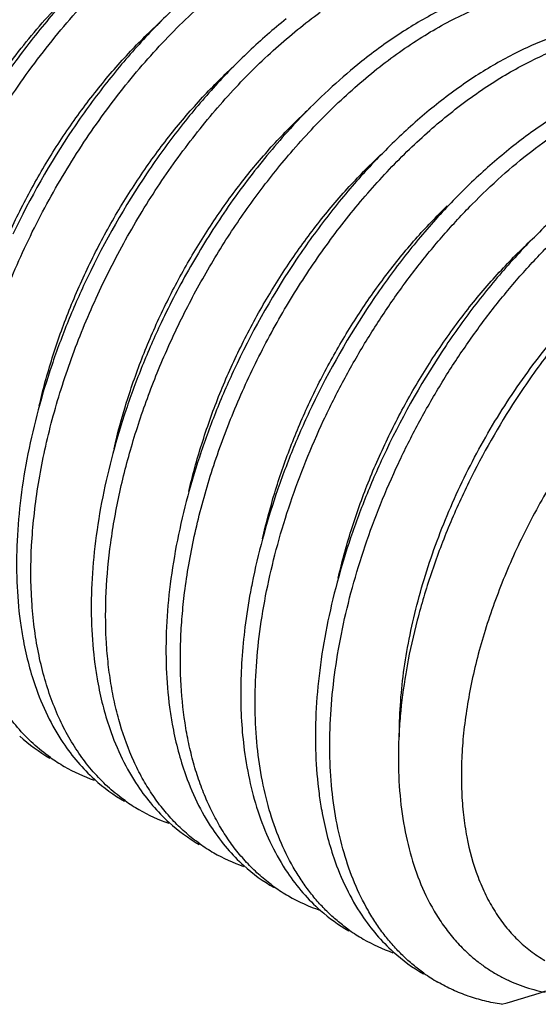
# Model space of a CAD drawing. Header units: inches. Extents: x 0 to 22, y 0 to 17.
# Tile 46 of 59: x 20.012 to 20.149, y 12.721 to 12.98. Entities that reach past the tile are written whole.
import ezdxf

# ---------------------------------------------------------------- set-up
doc = ezdxf.new("R2010")
doc.units = ezdxf.units.IN
doc.header["$LTSCALE"] = 1.21
doc.header["$MEASUREMENT"] = 0
doc.layers.get('0').update_dxf_attribs({"linetype": 'CONTINUOUS'})

msp = doc.modelspace()

# ---------------------------------------------------------------- linework, layer by layer
at = {"color": 7, "linetype": 'CONTINUOUS'}
for centre, radius, start, end in [((20.1828874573, 12.8535824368), 0.1397585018, 132.2678466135, 133.3189751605), ((20.2053950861, 12.8307189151), 0.2158349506, 146.0753293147, 154.4924309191), ((20.2250317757, 12.819380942), 0.2158353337, 146.0759962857, 154.4947647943), ((20.2643056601, 12.7967047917), 0.2158366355, 146.0779441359, 154.4759576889), ((20.2839307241, 12.785373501), 0.2158236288, 146.0732328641, 154.4540647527), ((20.3035801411, 12.7740282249), 0.215838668, 146.0834868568, 154.4927219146), ((20.3165163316, 12.7671760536), 0.2072666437, 146.9332292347, 153.8547572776), ((20.240891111, 12.7986657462), 0.170671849, 168.7422031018, 169.5211267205), ((20.2330016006, 12.8000949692), 0.1626539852, 169.51073444, 172.8166236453), ((20.266661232, 12.7825416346), 0.1549313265, 169.6740752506, 170.478999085), ((20.0436385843, 12.8263184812), 0.0465262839, 227.857255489, 239.9648833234), ((20.0471596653, 12.823728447), 0.0460439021, 234.5888720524, 239.9954687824), ((20.0472892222, 12.8239890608), 0.0463343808, 240.0178881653, 250.6967602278), ((20.063274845, 12.8149805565), 0.0465261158, 227.8586810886, 239.9648983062), ((20.0667960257, 12.8123906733), 0.0460439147, 234.5888265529, 239.9954705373), ((20.0669256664, 12.8126514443), 0.0463345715, 240.0178973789, 250.6986050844), ((20.0829110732, 12.8036425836), 0.0465258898, 227.8604971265, 239.9649183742), ((20.0864323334, 12.8010527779), 0.046043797, 234.5892583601, 239.9954534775), ((20.086561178, 12.8013120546), 0.0463327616, 240.0178096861, 250.681089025), ((20.1025486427, 12.7923065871), 0.0465280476, 227.8432590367, 239.9647266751), ((20.1062657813, 12.7899995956), 0.0463899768, 233.3123909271, 234.5723420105), ((20.1060612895, 12.7897047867), 0.0460312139, 234.5670351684, 239.9970776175), ((20.1062427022, 12.7900623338), 0.0464315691, 240.0238378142, 251.5069414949), ((20.1221302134, 12.7808873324), 0.0464300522, 228.6651496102, 239.9729337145), ((20.1257052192, 12.778377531), 0.0460441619, 234.5887200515, 239.9954664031), ((20.1258350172, 12.7786385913), 0.0463351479, 240.0179032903, 250.7045270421), ((20.1418197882, 12.7696287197), 0.0465252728, 227.8664218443, 239.9649796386), ((20.1453427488, 12.7670415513), 0.0460462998, 234.5913332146, 239.9953246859), ((20.0114197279, 13.1650766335), 0.4617186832, 286.04922661, 287.5560884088)]:
    msp.add_arc(centre, radius, start, end, dxfattribs=at)
for points, knots in [([(20.0286748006, 13.1588265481), (20.0274350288, 13.1595423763), (20.0249056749, 13.1608971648), (20.0209819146, 13.1626875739), (20.0169312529, 13.1642346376), (20.0127597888, 13.1655366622), (20.0084731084, 13.1665920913), (20.0025694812, 13.167676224), (19.9949051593, 13.1683949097), (19.9854213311, 13.1682458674), (19.9756318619, 13.1670942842), (19.965589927, 13.1649504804), (19.9553490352, 13.1618262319), (19.9449630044, 13.1577410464), (19.9344873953, 13.1527164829), (19.9239773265, 13.1467810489), (19.9134893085, 13.1399661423), (19.9030789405, 13.1323091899), (19.8928023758, 13.1238510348), (19.8827145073, 13.1146375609), (19.8728697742, 13.1047182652), (19.8633211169, 13.0941466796), (19.854119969, 13.0829798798), (19.8453161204, 13.0712779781), (19.8369568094, 13.0591043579), (19.8290875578, 13.0465244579), (19.8217503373, 13.0336065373), (19.8149854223, 13.0204199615), (19.8088285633, 13.0070363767), (19.8033138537, 12.9935275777), (19.7984700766, 12.9799668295), (19.7943246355, 12.9664268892), (19.7908984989, 12.9529815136), (19.7882112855, 12.9397023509), (19.7862765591, 12.926659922), (19.7851068, 12.9139266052), (19.7848344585, 12.9055408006), (19.7848344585, 12.9014209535)], [0, 0, 0, 0, 0.0106523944, 0.0213335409, 0.0320719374, 0.0428951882, 0.0538297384, 0.0649008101, 0.0875360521, 0.1109755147, 0.1353524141, 0.1607648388, 0.1872797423, 0.2149322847, 0.2437316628, 0.2736613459, 0.30468461, 0.3367449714, 0.3697707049, 0.4036754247, 0.4383615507, 0.4737210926, 0.5096382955, 0.5459905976, 0.5826507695, 0.6194879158, 0.6563695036, 0.693162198, 0.7297339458, 0.7659545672, 0.8016988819, 0.8368463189, 0.8712826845, 0.9049016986, 0.9376154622, 0.9693443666, 1, 1, 1, 1]), ([(19.9615709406, 12.8202153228), (19.9606561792, 12.820865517), (19.9588663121, 12.822238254), (19.9563242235, 12.8244952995), (19.9539211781, 12.8269517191), (19.9516615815, 12.8296022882), (19.9495495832, 12.8324421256), (19.9469102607, 12.8365142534), (19.9440050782, 12.8420739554), (19.9412050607, 12.8493322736), (19.939071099, 12.8571901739), (19.9376159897, 12.8655873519), (19.9368467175, 12.8744606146), (19.9367665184, 12.8837430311), (19.9373725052, 12.8933645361), (19.9386582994, 12.9032521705), (19.9406105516, 12.9133309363), (19.9432128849, 12.9235238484), (19.9464418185, 12.9337535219), (19.9502713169, 12.9439415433), (19.954668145, 12.9540105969), (19.95959736, 12.9638831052), (19.9650171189, 12.973484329), (19.970884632, 12.9827401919), (19.9771506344, 12.9915809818), (19.9837658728, 12.9999382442), (19.9906753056, 13.0077495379), (19.9978248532, 13.0149543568), (20.0051556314, 13.0214996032), (20.0126105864, 13.0273342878), (20.0201287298, 13.0324162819), (20.0276519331, 13.0367052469), (20.035119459, 13.040171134), (20.0424739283, 13.0427850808), (20.0496575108, 13.0445290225), (20.0566129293, 13.0453852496), (20.0611651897, 13.0453586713), (20.0633690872, 13.0451862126)], [0, 0, 0, 0, 0.0114892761, 0.0230682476, 0.0347737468, 0.0466398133, 0.0586981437, 0.0709779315, 0.0962892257, 0.1227504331, 0.1504718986, 0.1795116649, 0.2098812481, 0.2415507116, 0.2744545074, 0.3084970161, 0.3435560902, 0.379488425, 0.4161337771, 0.4533188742, 0.490859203, 0.5285629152, 0.5662351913, 0.6036800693, 0.6407041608, 0.6771180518, 0.7127428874, 0.7474099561, 0.7809686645, 0.8132852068, 0.8442519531, 0.8737867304, 0.9018458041, 0.9284230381, 0.9535645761, 0.9773690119, 1, 1, 1, 1]), ([(19.981207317, 12.8088775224), (19.9803127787, 12.8095133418), (19.9785616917, 12.8108540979), (19.9760713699, 12.813054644), (19.9737138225, 12.8154460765), (19.971493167, 12.8180235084), (19.9694132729, 12.8207823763), (19.9668084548, 12.8247342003), (19.9639277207, 12.8301249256), (19.9611249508, 12.8371607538), (19.9589579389, 12.8447765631), (19.9574382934, 12.852916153), (19.9565743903, 12.8615210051), (19.9563687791, 12.8705289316), (19.9568210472, 12.8798748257), (19.9579247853, 12.8894910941), (19.9596701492, 12.8993077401), (19.9620414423, 12.9092534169), (19.9650195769, 12.919255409), (19.9685799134, 12.9292409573), (19.9726943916, 12.9391369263), (19.977329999, 12.9488711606), (19.9824506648, 12.9583722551), (19.9880159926, 12.9675710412), (19.9939828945, 12.9764001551), (20.0003047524, 12.9847953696), (20.0069328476, 12.9926952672), (20.0138157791, 13.0000426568), (20.0209008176, 13.0067840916), (20.028133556, 13.0128710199), (20.0354588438, 13.018259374), (20.0428207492, 13.0229105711), (20.0501637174, 13.0267907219), (20.0574320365, 13.0298723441), (20.0645720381, 13.0321320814), (20.0715285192, 13.0335534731), (20.076122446, 13.0339423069), (20.0783599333, 13.0339834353)], [0, 0, 0, 0, 0.0114161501, 0.0229186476, 0.0345425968, 0.0463204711, 0.0582825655, 0.0704569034, 0.0955270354, 0.1217026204, 0.1490940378, 0.1777616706, 0.2077231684, 0.2389552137, 0.2714022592, 0.3049783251, 0.3395737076, 0.3750560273, 0.4112777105, 0.4480768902, 0.4852818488, 0.5227117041, 0.5601822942, 0.5975072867, 0.6345017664, 0.6709834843, 0.7067776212, 0.7417186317, 0.7756545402, 0.8084493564, 0.8399871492, 0.8701751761, 0.8989501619, 0.9262834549, 0.952187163, 0.976721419, 1, 1, 1, 1]), ([(20.0008436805, 12.7975397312), (19.9999988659, 12.7981402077), (19.9983432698, 12.7994026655), (19.9959811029, 12.8014655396), (19.9937369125, 12.8036992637), (19.9908862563, 12.8069225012), (19.9876325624, 12.8113817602), (19.9842892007, 12.817306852), (19.981492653, 12.8238056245), (19.9792606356, 12.8308354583), (19.9776017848, 12.8383500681), (19.9765267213, 12.8463013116), (19.97603732, 12.8546376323), (19.976136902, 12.8633052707), (19.9768205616, 12.8722483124), (19.9780837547, 12.8814086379), (19.9799146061, 12.89072699), (19.9823005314, 12.9001424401), (19.985223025, 12.9095939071), (19.9886616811, 12.9190196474), (19.992591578, 12.9283582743), (19.9969850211, 12.9375488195), (20.0018113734, 12.946531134), (20.0070364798, 12.9552469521), (20.0126246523, 12.9636390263), (20.0185362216, 12.9716532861), (20.0247313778, 12.9792367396), (20.0311661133, 12.9863411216), (20.0377975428, 12.9929192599), (20.0445788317, 12.9989299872), (20.051465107, 13.0043330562), (20.0584079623, 13.0090954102), (20.0653615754, 13.013184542), (20.0722779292, 13.0165760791), (20.0791104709, 13.019246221), (20.0836943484, 13.0205676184), (20.0859540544, 13.0210932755)], [0, 0, 0, 0, 0.0112559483, 0.022590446, 0.0340345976, 0.0456172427, 0.0692935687, 0.0938218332, 0.1193506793, 0.145989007, 0.1738017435, 0.2028189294, 0.2330328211, 0.2644086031, 0.2968829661, 0.3303723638, 0.3647716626, 0.3999604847, 0.4358051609, 0.4721616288, 0.5088773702, 0.5457928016, 0.582745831, 0.6195724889, 0.6561098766, 0.6921972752, 0.7276790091, 0.7624077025, 0.7962447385, 0.8290662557, 0.8607612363, 0.8912395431, 0.9204295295, 0.9482894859, 0.9748047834, 1, 1, 1, 1]), ([(20.0228584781, 13.0137349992), (20.0209996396, 13.0122289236), (20.0173080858, 13.0090835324), (20.0100584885, 13.0023044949), (20.0013125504, 12.9929573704), (19.9915433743, 12.9806432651), (19.9855959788, 12.9718196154), (19.9827607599, 12.9672529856)], [0, 0, 0, 0, 0.1164117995, 0.2358805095, 0.4828256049, 0.7384482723, 1, 1, 1, 1]), ([(20.0204800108, 12.7862019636), (20.0189042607, 12.7873219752), (20.0158642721, 12.789783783), (20.0117440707, 12.7940491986), (20.0080565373, 12.7988822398), (20.0048242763, 12.8042547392), (20.0020606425, 12.8101335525), (20.0001794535, 12.8153747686), (19.9989137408, 12.8197793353), (19.997789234, 12.8244149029), (19.9967066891, 12.8304653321), (19.9959267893, 12.8380132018), (19.9956549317, 12.8458781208), (19.9958925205, 12.8540155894), (19.9966346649, 12.8623802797), (19.9978776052, 12.8709249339), (19.9996108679, 12.8796017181), (20.0018245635, 12.8883616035), (20.0054185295, 12.9001573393), (20.011021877, 12.9147809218), (20.0193167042, 12.9317606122), (20.0290261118, 12.9479038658), (20.0381761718, 12.9604603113), (20.0460152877, 12.9697727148), (20.052047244, 12.9762771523), (20.0582417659, 12.9823187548), (20.064561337, 12.987864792), (20.0709696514, 12.9928829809), (20.0774277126, 12.9973469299), (20.083898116, 13.0012300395), (20.0882904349, 13.003466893), (20.0904779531, 13.0044762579)], [0, 0, 0, 0, 0.0222893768, 0.0449651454, 0.0682215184, 0.0922273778, 0.1171183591, 0.1429986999, 0.1563359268, 0.1699436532, 0.1979803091, 0.2271246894, 0.2573594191, 0.2886469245, 0.320927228, 0.3541259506, 0.3881508, 0.4228984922, 0.4582548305, 0.5302775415, 0.6031833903, 0.6758626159, 0.7472036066, 0.7820462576, 0.8161630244, 0.8494381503, 0.8817672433, 0.913056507, 0.9432294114, 0.9722234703, 1, 1, 1, 1]), ([(20.0434383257, 13.0031551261), (20.0398623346, 13.0003071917), (20.0328205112, 12.99412735), (20.0246204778, 12.9856060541), (20.0182885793, 12.9782066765), (20.0120626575, 12.9703425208), (20.0076999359, 12.9641450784), (20.0049284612, 12.9598937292)], [0, 0, 0, 0, 0.2358495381, 0.4826138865, 0.6094499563, 0.7381761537, 1, 1, 1, 1]), ([(20.0075833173, 12.9656007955), (20.0109466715, 12.9703043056), (20.0162797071, 12.9770516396), (20.0239711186, 12.9853366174), (20.02794544, 12.9891711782), (20.0299584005, 12.9910012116)], [0, 0, 0, 0, 0.5116569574, 0.759273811, 1, 1, 1, 1]), ([(20.0630710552, 12.9918144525), (20.0596828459, 12.9891158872), (20.0530035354, 12.9832830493), (20.0451930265, 12.9752698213), (20.0391444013, 12.9683284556), (20.0331807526, 12.9609588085), (20.028980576, 12.9551564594), (20.0263012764, 12.9511769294)], [0, 0, 0, 0, 0.2362560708, 0.4829959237, 0.6097280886, 0.7383328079, 1, 1, 1, 1]), ([(20.0836548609, 12.9451136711), (20.087174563, 12.9492086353), (20.092656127, 12.955063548), (20.1003916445, 12.9622270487), (20.1062165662, 12.9671085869), (20.1121035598, 12.9715384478), (20.1180229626, 12.9754971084), (20.1239464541, 12.9789646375), (20.129843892, 12.9819262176), (20.1356867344, 12.984367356), (20.1414463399, 12.9862761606), (20.147094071, 12.9876449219), (20.1526027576, 12.9884647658), (20.1579446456, 12.9887330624), (20.1630933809, 12.9884464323), (20.1680211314, 12.9876053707), (20.171171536, 12.9866691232), (20.1726911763, 12.9861112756)], [0, 0, 0, 0, 0.1563627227, 0.2318295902, 0.3052102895, 0.3763373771, 0.4450730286, 0.5113057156, 0.5749686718, 0.6360306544, 0.6945123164, 0.750491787, 0.8041022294, 0.8555511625, 0.9051102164, 0.9531236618, 1, 1, 1, 1]), ([(20.0401163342, 12.7748642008), (20.0386841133, 12.7758821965), (20.0359128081, 12.7781001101), (20.0321162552, 12.7819029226), (20.0286732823, 12.7861790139), (20.0256015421, 12.7909081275), (20.0229127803, 12.7960665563), (20.02061767, 12.8016297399), (20.0187264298, 12.80757189), (20.0172444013, 12.8138647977), (20.0161787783, 12.8204798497), (20.0153024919, 12.8298386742), (20.0153107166, 12.8421688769), (20.0166870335, 12.854769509), (20.0185793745, 12.8651214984), (20.0204165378, 12.8730640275), (20.0226451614, 12.8810525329), (20.0252523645, 12.8890503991), (20.0282261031, 12.8970198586), (20.0326661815, 12.9075771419), (20.0390259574, 12.920457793), (20.0463747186, 12.9327768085), (20.0527884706, 12.9421854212), (20.0578108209, 12.9489424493), (20.0630364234, 12.9553907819), (20.0684383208, 12.9615012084), (20.0739913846, 12.9672448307), (20.0814518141, 12.9742776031), (20.0873448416, 12.9790830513), (20.0913788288, 12.9820119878)], [0, 0, 0, 0, 0.0221134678, 0.0445589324, 0.0674985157, 0.0910761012, 0.1154121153, 0.1406022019, 0.1667184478, 0.1938060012, 0.2218901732, 0.2509730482, 0.3120275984, 0.3766820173, 0.4102105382, 0.4444260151, 0.4792388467, 0.5145507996, 0.5502593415, 0.5862562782, 0.6586512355, 0.7308383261, 0.7665750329, 0.8019186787, 0.8367603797, 0.8709965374, 0.9045274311, 0.9372625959, 1, 1, 1, 1]), ([(20.1230731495, 12.9825903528), (20.1195025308, 12.9807953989), (20.1142176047, 12.9777269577), (20.1074100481, 12.9730520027), (20.1040171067, 12.9704720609), (20.1023264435, 12.9691250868)], [0, 0, 0, 0, 0.4840209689, 0.7381944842, 1, 1, 1, 1]), ([(19.997960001, 12.8900804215), (19.9989292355, 12.894307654), (20.0012472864, 12.9027834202), (20.005724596, 12.9152920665), (20.0111800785, 12.9275976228), (20.0175228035, 12.9395132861), (20.023486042, 12.9490085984), (20.028615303, 12.9562565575), (20.0338871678, 12.9631478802), (20.0407836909, 12.9711773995), (20.046750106, 12.9770880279), (20.0497978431, 12.9798477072)], [0, 0, 0, 0, 0.1237358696, 0.2503877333, 0.3787215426, 0.5074336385, 0.6351962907, 0.698319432, 0.7607170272, 0.8826953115, 1, 1, 1, 1]), ([(20.0824408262, 12.9802638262), (20.0790778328, 12.9775722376), (20.0724486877, 12.9717604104), (20.0646946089, 12.9637846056), (20.0586895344, 12.9568810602), (20.0527690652, 12.949555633), (20.0485978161, 12.9437903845), (20.0459362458, 12.9398370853)], [0, 0, 0, 0, 0.2363983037, 0.483170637, 0.6098837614, 0.7384504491, 1, 1, 1, 1]), ([(20.0557717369, 12.8295871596), (20.0560768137, 12.8320214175), (20.056811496, 12.8369293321), (20.058754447, 12.8468498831), (20.0620644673, 12.8593692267), (20.0664217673, 12.8717389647), (20.0705266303, 12.8815603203), (20.073912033, 12.888872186), (20.0775767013, 12.8960667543), (20.0828002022, 12.9054425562), (20.0899103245, 12.9166827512), (20.0977781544, 12.9272583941), (20.1044403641, 12.9351790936), (20.1095483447, 12.9407732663), (20.1147806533, 12.9460382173), (20.1217955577, 12.9525030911), (20.1290451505, 12.9583255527), (20.1364878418, 12.9634038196), (20.1419935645, 12.9667337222), (20.1474835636, 12.9696296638), (20.1529343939, 12.9720806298), (20.1583234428, 12.9740752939), (20.1636272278, 12.9756069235), (20.1688235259, 12.9766687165), (20.1738902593, 12.9772552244), (20.1788054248, 12.977365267), (20.1835479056, 12.9769960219), (20.1880955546, 12.9761493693), (20.1910087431, 12.9752614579), (20.1924179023, 12.9747401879)], [0, 0, 0, 0, 0.0334930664, 0.0677213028, 0.1379745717, 0.2100611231, 0.2465766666, 0.2832696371, 0.3200380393, 0.3567803, 0.4297668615, 0.5014368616, 0.5365421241, 0.5710346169, 0.604828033, 0.6378443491, 0.7012441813, 0.7315299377, 0.7608046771, 0.7890392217, 0.8162178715, 0.842339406, 0.8674246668, 0.8915122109, 0.9146635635, 0.9369659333, 0.9585287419, 0.979487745, 1, 1, 1, 1]), ([(20.1595319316, 12.9776401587), (20.1567103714, 12.9769299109), (20.1509751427, 12.9750926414), (20.1454778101, 12.9726441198), (20.1427106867, 12.9712531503)], [0, 0, 0, 0, 0.4843940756, 1, 1, 1, 1]), ([(20.1023264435, 12.9691250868), (20.0996549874, 12.9669967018), (20.0943681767, 12.9624664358), (20.0893871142, 12.9576034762), (20.0869292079, 12.9550550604)], [0, 0, 0, 0, 0.4910204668, 1, 1, 1, 1]), ([(20.1427106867, 12.9712531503), (20.1391410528, 12.969458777), (20.1338575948, 12.9663913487), (20.1270518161, 12.9617180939), (20.1236597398, 12.9591391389), (20.1219695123, 12.9577926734)], [0, 0, 0, 0, 0.4840250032, 0.7381972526, 1, 1, 1, 1]), ([(20.0175774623, 12.8786601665), (20.0185423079, 12.8828788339), (20.0208503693, 12.8913378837), (20.0253093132, 12.9038234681), (20.0307435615, 12.9161087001), (20.0370628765, 12.9280077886), (20.0430050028, 12.9374927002), (20.0481168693, 12.9447350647), (20.0533720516, 12.9516236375), (20.0602481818, 12.959653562), (20.0661972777, 12.9655678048), (20.069236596, 12.9683306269)], [0, 0, 0, 0, 0.1236838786, 0.2502874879, 0.378582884, 0.507272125, 0.6350329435, 0.698164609, 0.7605777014, 0.8826096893, 1, 1, 1, 1]), ([(20.0990253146, 12.7408509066), (20.098048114, 12.7415454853), (20.096138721, 12.7430174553), (20.0934380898, 12.7454508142), (20.0908968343, 12.7481108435), (20.0885203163, 12.750991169), (20.0863137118, 12.7540858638), (20.0835751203, 12.7585373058), (20.0806071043, 12.764630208), (20.077835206, 12.7725889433), (20.0758277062, 12.7812074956), (20.07459998, 12.7904111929), (20.0741555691, 12.8001210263), (20.0744970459, 12.8102534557), (20.0756159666, 12.8207212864), (20.0775009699, 12.8314338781), (20.0801316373, 12.8422986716), (20.0834823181, 12.8532213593), (20.0875210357, 12.8641068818), (20.0922085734, 12.8748607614), (20.0975019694, 12.8853887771), (20.10335032, 12.8955999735), (20.1097007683, 12.9054046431), (20.116492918, 12.9147184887), (20.1236654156, 12.9234596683), (20.1311512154, 12.9315532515), (20.1388823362, 12.9389287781), (20.1467879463, 12.9455229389), (20.1547960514, 12.9512793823), (20.1628349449, 12.9561480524), (20.1708315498, 12.9600885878), (20.1787160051, 12.9630648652), (20.1864163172, 12.9650524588), (20.1927111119, 12.9658770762), (20.1975660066, 12.9660056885), (20.2010670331, 12.9658457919), (20.2044686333, 12.96543105), (20.2077630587, 12.9647630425), (20.2109421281, 12.9638432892), (20.2129884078, 12.9630596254), (20.2139866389, 12.9626274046)], [0, 0, 0, 0, 0.0117292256, 0.0235590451, 0.0355319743, 0.0476871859, 0.0600609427, 0.0726860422, 0.0987858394, 0.1261778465, 0.1549705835, 0.1852123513, 0.2168925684, 0.2499555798, 0.2843022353, 0.3198019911, 0.3562945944, 0.3935983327, 0.4315127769, 0.4698241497, 0.5083092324, 0.5467410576, 0.584891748, 0.6225367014, 0.6594582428, 0.6954516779, 0.7303282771, 0.7639204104, 0.7960883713, 0.8267244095, 0.8557628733, 0.883183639, 0.9090281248, 0.9334025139, 0.9451007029, 0.9565072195, 0.9676577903, 0.9785931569, 0.9893578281, 1, 1, 1, 1]), ([(20.1623473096, 12.9599154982), (20.1587784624, 12.9581215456), (20.1534961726, 12.9550548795), (20.1466918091, 12.9503829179), (20.1433004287, 12.9478047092), (20.141610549, 12.9464586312)], [0, 0, 0, 0, 0.4840281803, 0.7381992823, 1, 1, 1, 1]), ([(20.1219695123, 12.9577926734), (20.1185817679, 12.9550939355), (20.1119033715, 12.9492608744), (20.1040939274, 12.9412476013), (20.0980461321, 12.934306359), (20.0920833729, 12.9269369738), (20.0878838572, 12.921134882), (20.085204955, 12.9171555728)], [0, 0, 0, 0, 0.236258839, 0.4830009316, 0.6097327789, 0.7383363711, 1, 1, 1, 1]), ([(20.0372134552, 12.8673207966), (20.0381525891, 12.8714272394), (20.0403895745, 12.8796617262), (20.044692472, 12.8918254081), (20.0499246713, 12.9038082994), (20.0560036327, 12.9154390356), (20.0628356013, 12.9265522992), (20.0703166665, 12.9369898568), (20.078331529, 12.9466031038), (20.0840700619, 12.9524958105), (20.087004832, 12.9552631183)], [0, 0, 0, 0, 0.1233843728, 0.2496365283, 0.3775976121, 0.5060424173, 0.6337205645, 0.7593886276, 0.881851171, 1, 1, 1, 1]), ([(20.0869292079, 12.9550550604), (20.0850537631, 12.9531105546), (20.0813566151, 12.9490961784), (20.0742094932, 12.9406208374), (20.0692182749, 12.9338699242), (20.0660554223, 12.9292132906)], [0, 0, 0, 0, 0.2437265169, 0.4921498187, 1, 1, 1, 1]), ([(20.118663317, 12.7295119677), (20.1176860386, 12.7302065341), (20.1157764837, 12.731678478), (20.1130756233, 12.7341118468), (20.1105342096, 12.7367719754), (20.1081575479, 12.7396523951), (20.1059507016, 12.7427470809), (20.103211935, 12.7471985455), (20.1002439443, 12.753291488), (20.097471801, 12.7612500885), (20.0954643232, 12.7698685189), (20.0942364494, 12.7790720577), (20.0937919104, 12.7887817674), (20.0941333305, 12.7989140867), (20.0952520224, 12.8093818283), (20.0971370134, 12.8200942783), (20.0997673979, 12.8309589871), (20.1031180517, 12.8418815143), (20.1071564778, 12.8527669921), (20.1118439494, 12.8635207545), (20.1171370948, 12.8740487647), (20.1229853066, 12.8842599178), (20.1293355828, 12.8940645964), (20.1361275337, 12.903378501), (20.1432999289, 12.9121197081), (20.1507855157, 12.9202134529), (20.1585165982, 12.9275890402), (20.1664220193, 12.9341834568), (20.1744301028, 12.9399399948), (20.1824688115, 12.9448089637), (20.190465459, 12.9487496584), (20.1983495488, 12.951726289), (20.2060508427, 12.9537141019), (20.2135003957, 12.9546910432), (20.2195147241, 12.9546529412), (20.2241024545, 12.9540936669), (20.2273970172, 12.9534258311), (20.2305761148, 12.9525062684), (20.2326224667, 12.9517227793), (20.2336207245, 12.9512906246)], [0, 0, 0, 0, 0.011729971, 0.0235605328, 0.0355342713, 0.0476902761, 0.0600646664, 0.0726902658, 0.0987908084, 0.1261829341, 0.1549757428, 0.1852174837, 0.2168978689, 0.2499611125, 0.2843079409, 0.319807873, 0.3563005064, 0.393604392, 0.4315189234, 0.4698305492, 0.5083158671, 0.5467479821, 0.5848989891, 0.6225444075, 0.6594663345, 0.6954603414, 0.7303374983, 0.7639303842, 0.7960988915, 0.8267355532, 0.8557745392, 0.8831959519, 0.9090411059, 0.9334161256, 0.9565064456, 0.9676572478, 0.9785928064, 0.9893576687, 1, 1, 1, 1]), ([(20.0568727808, 12.8560832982), (20.0578366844, 12.8602853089), (20.0601396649, 12.8687105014), (20.0645828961, 12.8811466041), (20.0699937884, 12.8933839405), (20.0762831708, 12.9052389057), (20.0821955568, 12.9146913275), (20.0872813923, 12.9219113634), (20.0925104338, 12.9287815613), (20.0993529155, 12.9367945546), (20.1052722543, 12.9427005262), (20.1082966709, 12.9454613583)], [0, 0, 0, 0, 0.1236716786, 0.250246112, 0.3785052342, 0.5071617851, 0.6349043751, 0.6980354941, 0.7604554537, 0.8825279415, 1, 1, 1, 1]), ([(20.141610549, 12.9464586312), (20.1382233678, 12.9437605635), (20.1315460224, 12.937928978), (20.1237376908, 12.929917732), (20.1176906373, 12.9229782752), (20.1117285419, 12.9156107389), (20.1075294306, 12.9098100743), (20.1048507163, 12.9058317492)], [0, 0, 0, 0, 0.2362585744, 0.4830002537, 0.6097316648, 0.738335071, 1, 1, 1, 1]), ([(20.0597529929, 12.7635262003), (20.0585378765, 12.7643898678), (20.0561758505, 12.7662467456), (20.0528890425, 12.7693775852), (20.0498528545, 12.7728538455), (20.0470777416, 12.7766632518), (20.0445732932, 12.7807934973), (20.0415595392, 12.7867948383), (20.0391745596, 12.7933122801), (20.037391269, 12.8002150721), (20.0363304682, 12.8057147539), (20.0355715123, 12.8114359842), (20.034954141, 12.8194433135), (20.0349733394, 12.8298990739), (20.0359826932, 12.8405604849), (20.0373673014, 12.8493030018), (20.0391703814, 12.8583108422), (20.0421495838, 12.8696677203), (20.045995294, 12.8809102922), (20.0495886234, 12.8898564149), (20.0535302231, 12.898769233), (20.0590314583, 12.9096638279), (20.0652442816, 12.9201486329), (20.0706047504, 12.9282208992), (20.0761464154, 12.9359730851), (20.0805829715, 12.9415397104), (20.0836548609, 12.9451136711)], [0, 0, 0, 0, 0.0222652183, 0.0447923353, 0.0677022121, 0.0911043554, 0.1150963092, 0.1397591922, 0.1913178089, 0.2183330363, 0.2461952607, 0.2749141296, 0.3044840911, 0.3660902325, 0.4307991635, 0.4642148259, 0.4982588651, 0.5679687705, 0.6393921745, 0.6755639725, 0.7119321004, 0.7849182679, 0.8576969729, 0.8938056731, 0.9296143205, 1, 1, 1, 1]), ([(20.1612404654, 12.9351156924), (20.157851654, 12.9324160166), (20.151171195, 12.9265808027), (20.1433595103, 12.9185644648), (20.1373101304, 12.9116204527), (20.1313459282, 12.9042481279), (20.1271454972, 12.8984437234), (20.1244660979, 12.8944628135)], [0, 0, 0, 0, 0.2362569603, 0.4830002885, 0.6097326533, 0.7383366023, 1, 1, 1, 1]), ([(20.0762629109, 12.8436541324), (20.077162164, 12.8477088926), (20.0793130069, 12.8558437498), (20.0834707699, 12.8678733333), (20.0885426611, 12.8797438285), (20.0944523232, 12.8912897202), (20.1011099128, 12.9023505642), (20.1084158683, 12.9127729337), (20.1162611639, 12.9224111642), (20.121885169, 12.9283438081), (20.1247645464, 12.9311395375)], [0, 0, 0, 0, 0.122944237, 0.2487888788, 0.3764563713, 0.5047445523, 0.6324329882, 0.7583099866, 0.8811981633, 1, 1, 1, 1]), ([(20.0660554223, 12.9292132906), (20.0629558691, 12.924649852), (20.0585637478, 12.9176038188), (20.0532569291, 12.9078899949), (20.0507836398, 12.9029187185), (20.0495958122, 12.9004103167)], [0, 0, 0, 0, 0.4984541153, 0.7492223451, 1, 1, 1, 1]), ([(20.0961347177, 12.8333607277), (20.0971002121, 12.8375756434), (20.0994087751, 12.8460269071), (20.1038664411, 12.8585008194), (20.1092974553, 12.8707743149), (20.1156117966, 12.8826621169), (20.1215484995, 12.892138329), (20.1266553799, 12.899374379), (20.1319053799, 12.9062573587), (20.1387746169, 12.9142814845), (20.1447174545, 12.9201921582), (20.1477535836, 12.9229536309)], [0, 0, 0, 0, 0.1236912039, 0.2502955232, 0.3785870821, 0.5072702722, 0.6350253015, 0.6981549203, 0.7605669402, 0.882600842, 1, 1, 1, 1]), ([(20.1807722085, 12.9227898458), (20.1772377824, 12.9199853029), (20.1702830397, 12.9139053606), (20.1621881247, 12.9055201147), (20.1559475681, 12.898245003), (20.1498241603, 12.8905237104), (20.1455383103, 12.884438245), (20.1428195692, 12.8802640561)], [0, 0, 0, 0, 0.2365212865, 0.4835003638, 0.6102932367, 0.7388636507, 1, 1, 1, 1]), ([(20.1122246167, 12.7915896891), (20.1122052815, 12.794370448), (20.1123817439, 12.8000359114), (20.1132433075, 12.8086338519), (20.1146991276, 12.8174261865), (20.1167339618, 12.8263447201), (20.1193308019, 12.8353204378), (20.1224656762, 12.8442842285), (20.1261128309, 12.8531662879), (20.1302400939, 12.8618982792), (20.1348138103, 12.8704120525), (20.1397945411, 12.8786422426), (20.1451418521, 12.8865245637), (20.1508102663, 12.8939987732), (20.1567539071, 12.9010064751), (20.162922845, 12.9074946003), (20.1692669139, 12.9134122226), (20.1736654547, 12.9170190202), (20.1758829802, 12.9187107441)], [0, 0, 0, 0, 0.0568846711, 0.1158304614, 0.1766393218, 0.2390702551, 0.3028498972, 0.3676769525, 0.4332298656, 0.499172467, 0.5651589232, 0.6308412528, 0.6958718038, 0.7599130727, 0.8226380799, 0.8837428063, 0.9429450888, 1, 1, 1, 1]), ([(20.0302304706, 12.9123182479), (20.0284316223, 12.9085482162), (20.0250704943, 12.9009423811), (20.0207477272, 12.8893431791), (20.0172065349, 12.8777026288), (20.0153667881, 12.8698820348), (20.0145927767, 12.8659926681)], [0, 0, 0, 0, 0.2556914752, 0.5086516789, 0.7572585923, 1, 1, 1, 1]), ([(20.2034416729, 12.9112111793), (20.201570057, 12.9101305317), (20.1978312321, 12.9078064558), (20.1923514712, 12.9039338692), (20.1869307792, 12.899632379), (20.1797437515, 12.8932864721), (20.1711131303, 12.884424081), (20.1631969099, 12.8746530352), (20.157274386, 12.8662872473), (20.1530565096, 12.8597534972), (20.1491113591, 12.8530298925), (20.1442570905, 12.8438903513), (20.1389909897, 12.8322381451), (20.1348173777, 12.8203098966), (20.132227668, 12.8107906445), (20.1306871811, 12.8037891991), (20.1295400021, 12.7969001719), (20.1287910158, 12.7901606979), (20.128446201, 12.7836066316), (20.1285058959, 12.7772736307), (20.1289710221, 12.7711942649), (20.1301042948, 12.7636356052), (20.1320277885, 12.7565201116), (20.1348113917, 12.7500536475), (20.1372315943, 12.745704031), (20.14001558, 12.7417811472), (20.1431478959, 12.7383060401), (20.1466128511, 12.7353019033), (20.1491370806, 12.7336202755), (20.1504392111, 12.7328682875)], [0, 0, 0, 0, 0.0306514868, 0.0623893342, 0.0951182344, 0.1287460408, 0.1983165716, 0.2702767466, 0.3068544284, 0.3436524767, 0.3805394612, 0.4173823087, 0.4903880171, 0.5616561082, 0.5963472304, 0.6302565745, 0.6632864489, 0.6953517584, 0.7263784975, 0.7563126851, 0.7851158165, 0.8127719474, 0.8646586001, 0.889039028, 0.912482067, 0.9351202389, 0.9571197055, 0.9786738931, 1, 1, 1, 1]), ([(20.0495958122, 12.9004103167), (20.0478310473, 12.8966835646), (20.0445327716, 12.889167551), (20.0402877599, 12.8777102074), (20.0368059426, 12.8662154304), (20.0349932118, 12.8584944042), (20.0342290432, 12.8546544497)], [0, 0, 0, 0, 0.2556928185, 0.50862551, 0.7572190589, 1, 1, 1, 1]), ([(20.0695336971, 12.8897065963), (20.0677311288, 12.8859319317), (20.0643630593, 12.8783165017), (20.0600317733, 12.8667020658), (20.0564839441, 12.8550458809), (20.0546411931, 12.8472145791), (20.0538660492, 12.8433199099)], [0, 0, 0, 0, 0.2556910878, 0.5086542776, 0.7572631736, 1, 1, 1, 1]), ([(20.0892060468, 12.878444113), (20.0873991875, 12.8746641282), (20.0840232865, 12.867037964), (20.0796819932, 12.8554066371), (20.0761259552, 12.8437318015), (20.0742798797, 12.8358869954), (20.0735032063, 12.8319849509)], [0, 0, 0, 0, 0.2556782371, 0.5086124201, 0.7572010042, 1, 1, 1, 1]), ([(20.0145927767, 12.8659926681), (20.013830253, 12.8621610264), (20.0125881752, 12.8545830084), (20.0115961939, 12.8433373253), (20.0115178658, 12.8325160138), (20.0120943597, 12.8254824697), (20.0125477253, 12.822074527)], [0, 0, 0, 0, 0.2654738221, 0.5212929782, 0.7663829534, 1, 1, 1, 1]), ([(20.1087791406, 12.8669739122), (20.1069798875, 12.8632033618), (20.1036179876, 12.8555964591), (20.0992943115, 12.8439955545), (20.0957524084, 12.8323533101), (20.0939123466, 12.824531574), (20.0931382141, 12.8206416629)], [0, 0, 0, 0, 0.2556921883, 0.5086535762, 0.7572611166, 1, 1, 1, 1]), ([(20.1304572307, 12.8585077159), (20.1285330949, 12.8545871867), (20.1249566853, 12.8466725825), (20.1211560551, 12.8365519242), (20.1185694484, 12.828418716), (20.1163249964, 12.8204036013), (20.1149741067, 12.8143466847), (20.1142391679, 12.8103126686)], [0, 0, 0, 0, 0.2568875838, 0.5104668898, 0.6354144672, 0.7588077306, 1, 1, 1, 1]), ([(20.0342290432, 12.8546544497), (20.0334665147, 12.8508227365), (20.0322244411, 12.8432445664), (20.031232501, 12.8319986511), (20.0311542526, 12.821177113), (20.0317308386, 12.8141434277), (20.0321842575, 12.8107354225)], [0, 0, 0, 0, 0.2654733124, 0.5212926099, 0.766382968, 1, 1, 1, 1]), ([(20.0538660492, 12.8433199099), (20.0531034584, 12.8394883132), (20.0518612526, 12.8319103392), (20.0508690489, 12.8206646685), (20.0507904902, 12.8098432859), (20.0513667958, 12.8028096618), (20.0518200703, 12.7994016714)], [0, 0, 0, 0, 0.2654709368, 0.5212899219, 0.7663812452, 1, 1, 1, 1]), ([(20.0785500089, 12.7527992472), (20.0773887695, 12.7536644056), (20.0751320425, 12.7555159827), (20.0719907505, 12.758612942), (20.0690869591, 12.762033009), (20.0664302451, 12.765764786), (20.0640273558, 12.7697955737), (20.0618860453, 12.7741128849), (20.0600118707, 12.7787026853), (20.0584096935, 12.7835503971), (20.0570846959, 12.78864102), (20.0556706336, 12.7958336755), (20.0546426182, 12.8053547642), (20.0545787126, 12.8151875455), (20.0550747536, 12.8233342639), (20.0555091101, 12.827491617), (20.0557717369, 12.8295871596)], [0, 0, 0, 0, 0.0518475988, 0.1043402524, 0.1577378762, 0.2122775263, 0.2681653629, 0.3255790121, 0.3846617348, 0.4455238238, 0.508246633, 0.5728739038, 0.7078441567, 0.8503962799, 0.9243841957, 1, 1, 1, 1]), ([(20.0125477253, 12.822074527), (20.0127458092, 12.8205855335), (20.0136364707, 12.8148625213), (20.0150553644, 12.8092154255), (20.0164484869, 12.8051580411)], [0, 0, 0, 0, 0.259342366, 1, 1, 1, 1]), ([(20.0716242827, 12.8204340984), (20.0712720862, 12.8176238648), (20.07073072, 12.8120669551), (20.0704178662, 12.8038334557), (20.0706217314, 12.7958697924), (20.0711108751, 12.7906741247), (20.0714465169, 12.7881375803)], [0, 0, 0, 0, 0.2624112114, 0.5169665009, 0.7629349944, 1, 1, 1, 1]), ([(20.0931382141, 12.8206416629), (20.0923756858, 12.8168100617), (20.0911336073, 12.8092320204), (20.0901416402, 12.7979862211), (20.0900632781, 12.7871647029), (20.090639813, 12.7801310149), (20.0910931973, 12.7767230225)], [0, 0, 0, 0, 0.2654681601, 0.5212885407, 0.7663820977, 1, 1, 1, 1]), ([(20.0321842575, 12.8107354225), (20.0323823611, 12.8092464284), (20.0332730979, 12.8035234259), (20.0346920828, 12.7978763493), (20.036085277, 12.7938189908)], [0, 0, 0, 0, 0.2593428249, 1, 1, 1, 1]), ([(20.1138640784, 12.8081686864), (20.1132477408, 12.8044930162), (20.1125312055, 12.7989990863), (20.112033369, 12.7917164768), (20.1118534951, 12.7847469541), (20.1121924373, 12.7763577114), (20.113115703, 12.7697886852), (20.1137464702, 12.7666310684)], [0, 0, 0, 0, 0.2678019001, 0.3975763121, 0.5243912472, 0.7686273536, 1, 1, 1, 1]), ([(20.0164484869, 12.8051580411), (20.0173793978, 12.80244682), (20.0195006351, 12.7972507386), (20.0222774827, 12.7923681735), (20.0237961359, 12.7900990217)], [0, 0, 0, 0, 0.5121614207, 1, 1, 1, 1]), ([(20.0518200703, 12.7994016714), (20.0520181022, 12.797912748), (20.0529085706, 12.7921899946), (20.054327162, 12.7865431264), (20.0557200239, 12.7824858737)], [0, 0, 0, 0, 0.2593419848, 1, 1, 1, 1]), ([(20.036085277, 12.7938189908), (20.0370162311, 12.7911078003), (20.0391375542, 12.7859117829), (20.0419144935, 12.7810293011), (20.0434331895, 12.7787601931)], [0, 0, 0, 0, 0.5121612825, 1, 1, 1, 1]), ([(20.0237961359, 12.7900990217), (20.0249894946, 12.7883159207), (20.027548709, 12.7849285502), (20.0305076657, 12.7818817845), (20.0320576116, 12.7804818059)], [0, 0, 0, 0, 0.5067290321, 1, 1, 1, 1]), ([(20.0714465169, 12.7881375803), (20.0718373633, 12.7851838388), (20.0728537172, 12.7794471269), (20.0744334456, 12.7738363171), (20.0753547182, 12.7711528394)], [0, 0, 0, 0, 0.5122296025, 1, 1, 1, 1]), ([(20.0557200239, 12.7824858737), (20.0566507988, 12.7797746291), (20.0587717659, 12.7745784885), (20.0615482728, 12.769695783), (20.0630667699, 12.7674265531)], [0, 0, 0, 0, 0.5121615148, 1, 1, 1, 1]), ([(20.0434331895, 12.7787601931), (20.0446266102, 12.7769770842), (20.0471859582, 12.7735897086), (20.0501450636, 12.7705429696), (20.0516950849, 12.7691430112)], [0, 0, 0, 0, 0.506728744, 1, 1, 1, 1]), ([(20.0910931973, 12.7767230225), (20.0912913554, 12.7752335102), (20.092182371, 12.769508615), (20.0936019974, 12.7638596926), (20.0949959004, 12.7598011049)], [0, 0, 0, 0, 0.2593470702, 1, 1, 1, 1]), ([(20.0753547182, 12.7711528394), (20.0762951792, 12.76841347), (20.0784397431, 12.7631651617), (20.0812552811, 12.7582386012), (20.0827954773, 12.7559514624)], [0, 0, 0, 0, 0.5122856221, 1, 1, 1, 1]), ([(20.0630667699, 12.7674265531), (20.0642591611, 12.7656446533), (20.0668161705, 12.7622594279), (20.0697723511, 12.7592142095), (20.0713208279, 12.7578148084)], [0, 0, 0, 0, 0.5067268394, 1, 1, 1, 1]), ([(20.1137464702, 12.7666310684), (20.1143369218, 12.7636752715), (20.1157956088, 12.7579840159), (20.1179543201, 12.7525138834), (20.1191875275, 12.7499484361)], [0, 0, 0, 0, 0.5143104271, 1, 1, 1, 1]), ([(20.0949959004, 12.7598011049), (20.0959267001, 12.7570909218), (20.0980475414, 12.7518967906), (20.1008235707, 12.7470160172), (20.1023417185, 12.7447476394)], [0, 0, 0, 0, 0.5121572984, 1, 1, 1, 1]), ([(20.0827954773, 12.7559514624), (20.0840418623, 12.7541006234), (20.0867213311, 12.7505914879), (20.0898338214, 12.7474572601), (20.0914650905, 12.7460247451)], [0, 0, 0, 0, 0.5068609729, 1, 1, 1, 1]), ([(20.1191875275, 12.7499484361), (20.1198576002, 12.7485544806), (20.1212877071, 12.745855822), (20.123735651, 12.7420534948), (20.1264474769, 12.7385728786), (20.1284424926, 12.736456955), (20.1294781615, 12.735461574)], [0, 0, 0, 0, 0.2598080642, 0.512373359, 0.7587023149, 1, 1, 1, 1]), ([(20.1023417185, 12.7447476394), (20.1035356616, 12.7429636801), (20.1060962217, 12.7395747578), (20.1090569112, 12.7365268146), (20.1106077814, 12.7351263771)], [0, 0, 0, 0, 0.5067311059, 1, 1, 1, 1]), ([(20.1294781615, 12.735461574), (20.130204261, 12.73476372), (20.1316992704, 12.7334229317), (20.1340717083, 12.7315816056), (20.1365589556, 12.7299232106), (20.1391559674, 12.7284507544), (20.141858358, 12.7271670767), (20.145611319, 12.7257048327), (20.1485487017, 12.7249099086), (20.1505388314, 12.7245121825)], [0, 0, 0, 0, 0.1255845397, 0.2501786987, 0.3741916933, 0.4980402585, 0.6221437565, 0.7469214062, 1, 1, 1, 1]), ([(20.1390679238, 12.7213536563), (20.1375716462, 12.7215840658), (20.134620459, 12.7221706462), (20.1303197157, 12.723439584), (20.12620144, 12.7250855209), (20.1235847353, 12.7264337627), (20.122316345, 12.7271661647)], [0, 0, 0, 0, 0.2547575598, 0.5055468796, 0.7535308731, 1, 1, 1, 1])]:
    msp.add_open_spline(points, degree=3, knots=knots, dxfattribs=at)
at = {"color": 3, "linetype": 'CONTINUOUS'}
msp.add_open_spline([(20.0449382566, 13.1494362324), (20.0436984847, 13.1501520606), (20.0411691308, 13.1515068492), (20.0372453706, 13.1532972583), (20.0331947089, 13.154844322), (20.0290232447, 13.1561463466), (20.0247365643, 13.1572017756), (20.0188329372, 13.1582859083), (20.0111686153, 13.1590045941), (20.001684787, 13.1588555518), (19.9918953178, 13.1577039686), (19.981853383, 13.1555601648), (19.9716124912, 13.1524359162), (19.9612264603, 13.1483507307), (19.9507508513, 13.1433261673), (19.9402407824, 13.1373907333), (19.9297527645, 13.1305758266), (19.9193423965, 13.1229188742), (19.9090658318, 13.1144607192), (19.8989779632, 13.1052472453), (19.8891332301, 13.0953279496), (19.8795845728, 13.0847563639), (19.870383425, 13.0735895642), (19.8615795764, 13.0618876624), (19.8532202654, 13.0497140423), (19.8453510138, 13.0371341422), (19.8380137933, 13.0242162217), (19.8312488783, 13.0110296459), (19.8250920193, 12.997646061), (19.8195773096, 12.9841372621), (19.8147335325, 12.9705765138), (19.8105880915, 12.9570365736), (19.8071619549, 12.9435911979), (19.8044747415, 12.9303120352), (19.8025400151, 12.9172696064), (19.801370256, 12.9045362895), (19.8010979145, 12.896150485), (19.8010979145, 12.8920306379)], degree=3, knots=[0, 0, 0, 0, 0.0106523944, 0.0213335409, 0.0320719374, 0.0428951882, 0.0538297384, 0.0649008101, 0.0875360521, 0.1109755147, 0.1353524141, 0.1607648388, 0.1872797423, 0.2149322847, 0.2437316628, 0.2736613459, 0.30468461, 0.3367449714, 0.3697707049, 0.4036754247, 0.4383615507, 0.4737210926, 0.5096382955, 0.5459905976, 0.5826507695, 0.6194879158, 0.6563695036, 0.693162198, 0.7297339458, 0.7659545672, 0.8016988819, 0.8368463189, 0.8712826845, 0.9049016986, 0.9376154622, 0.9693443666, 1, 1, 1, 1], dxfattribs=at)

doc.saveas('drawing.dxf')
